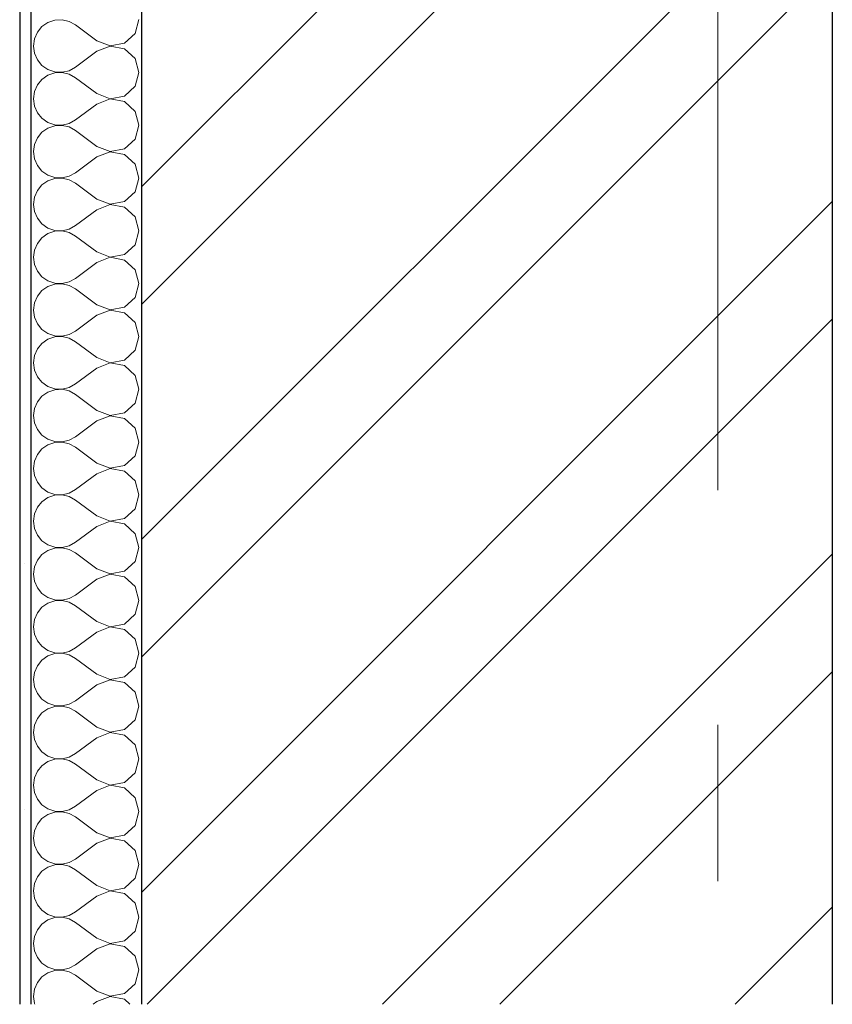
# Model space of a CAD drawing. Header units: millimetres. Extents: x -15683 to 202647, y -7448 to 20513.
# Tile 36 of 114: x 77841 to 78574, y 8572 to 9460. Entities that reach past the tile are written whole.
import ezdxf
from ezdxf.enums import TextEntityAlignment as Align

# ---------------------------------------------------------------- set-up
doc = ezdxf.new("R2010")
doc.units = ezdxf.units.MM
doc.header["$MEASUREMENT"] = 0
doc.set_wipeout_variables(frame=1)
doc.linetypes.add('Wipeout_Contour', pattern=[1000, 0, -1000])
doc.linetypes.add('Штрих-Штриховая', pattern=[1093.611073, 529.166651, -211.666656, 141.111112, -211.666656])
doc.layers.add('Конструктив - Стены Несущие', color=7, linetype='Continuous')
doc.layers.add('Элемент Модели - Оси', color=7, linetype='Continuous')
for name, color, linetype, lineweight in [('Конструктив - Стены Несущие_Ном._пера__101', 253, 'Continuous', 5), ('Конструктив - Стены Несущие_Ном._пера__21', 7, 'Continuous', 30), ('Элемент Модели - Оси_Ном._пера__1', 7, 'Continuous', 15), ('Элемент Модели - Оси_Ном._пера__2', 8, 'Continuous', 15)]:
    doc.layers.add(name, color=color, linetype=linetype, lineweight=lineweight)
doc.styles.add('СГЕНЕРИР_СТИЛЬ_1', font='arial.ttf')

# ---------------------------------------------------------------- blocks, each defined once
blk = doc.blocks.new('*X94', base_point=(63923.8, 4721.65))
at = {"layer": 'Конструктив - Стены Несущие_Ном._пера__101', "color": 253, "linetype": 'Continuous', "lineweight": 5}
for p, q in [((77872.75, 9459.34), (77866.53, 9457.24)), ((77879.31, 9459.65), (77872.75, 9459.34)), ((77885.71, 9458.17), (77879.31, 9459.65)), ((77891.46, 9454.99), (77885.71, 9458.17)), ((77945.05, 9447.23), (77948.6, 9459.75)), ((77861.11, 9453.52), (77856.92, 9448.46)), ((77866.53, 9457.24), (77861.11, 9453.52)), ((77910.51, 9440.7), (77891.46, 9454.99)), ((77854.27, 9442.45), (77853.37, 9435.94)), ((77856.92, 9448.46), (77854.27, 9442.45)), ((77910.51, 9440.7), (77922.66, 9436.04)), ((77935.44, 9438.45), (77945.05, 9447.23)), ((77853.37, 9435.94), (77854.27, 9429.43)), ((77910.51, 9431.18), (77891.46, 9416.89)), ((77922.66, 9435.84), (77910.51, 9431.18)), ((77922.66, 9436.04), (77935.44, 9438.45)), ((77935.44, 9433.43), (77922.66, 9435.84)), ((77945.05, 9424.65), (77935.44, 9433.43)), ((77854.27, 9429.43), (77856.92, 9423.42)), ((77856.92, 9423.42), (77861.11, 9418.36)), ((77948.6, 9412.13), (77945.05, 9424.65)), ((77861.11, 9418.36), (77866.53, 9414.64)), ((77866.53, 9414.64), (77872.75, 9412.55)), ((77879.31, 9412.23), (77885.71, 9413.71)), ((77885.71, 9413.71), (77891.46, 9416.89)), ((77861.11, 9405.9), (77856.92, 9400.84)), ((77866.53, 9409.62), (77861.11, 9405.9)), ((77872.75, 9411.72), (77866.53, 9409.62)), ((77872.75, 9412.55), (77879.31, 9412.23)), ((77879.31, 9412.03), (77872.75, 9411.72)), ((77885.71, 9410.55), (77879.31, 9412.03)), ((77891.46, 9407.37), (77885.71, 9410.55)), ((77910.51, 9393.08), (77891.46, 9407.37)), ((77945.05, 9399.61), (77948.6, 9412.13)), ((77856.92, 9400.84), (77854.27, 9394.83)), ((77935.44, 9390.83), (77945.05, 9399.61)), ((77854.27, 9394.83), (77853.37, 9388.32)), ((77853.37, 9388.32), (77854.27, 9381.81)), ((77910.51, 9393.08), (77922.66, 9388.42)), ((77922.66, 9388.23), (77910.51, 9383.56)), ((77922.66, 9388.42), (77935.44, 9390.83)), ((77935.44, 9385.81), (77922.66, 9388.23)), ((77854.27, 9381.81), (77856.92, 9375.8)), ((77910.51, 9383.56), (77891.46, 9369.27)), ((77945.05, 9377.03), (77935.44, 9385.81)), ((77856.92, 9375.8), (77861.11, 9370.75)), ((77861.11, 9370.75), (77866.53, 9367.03)), ((77885.71, 9366.09), (77891.46, 9369.27)), ((77948.6, 9364.51), (77945.05, 9377.03)), ((77866.53, 9362), (77861.11, 9358.28)), ((77866.53, 9367.03), (77872.75, 9364.93)), ((77872.75, 9364.1), (77866.53, 9362)), ((77872.75, 9364.93), (77879.31, 9364.61)), ((77879.31, 9364.42), (77872.75, 9364.1)), ((77879.31, 9364.61), (77885.71, 9366.09)), ((77885.71, 9362.93), (77879.31, 9364.42)), ((77891.46, 9359.75), (77885.71, 9362.93)), ((77945.05, 9351.99), (77948.6, 9364.51)), ((77856.92, 9353.22), (77854.27, 9347.21)), ((77861.11, 9358.28), (77856.92, 9353.22)), ((77910.51, 9345.46), (77891.46, 9359.75)), ((77935.44, 9343.22), (77945.05, 9351.99)), ((77854.27, 9347.21), (77853.37, 9340.7)), ((77910.51, 9345.46), (77922.66, 9340.8)), ((77922.66, 9340.8), (77935.44, 9343.22)), ((77853.37, 9340.7), (77854.27, 9334.2)), ((77854.27, 9334.2), (77856.92, 9328.18)), ((77910.51, 9335.94), (77891.46, 9321.65)), ((77922.66, 9340.61), (77910.51, 9335.94)), ((77935.44, 9338.19), (77922.66, 9340.61)), ((77945.05, 9329.41), (77935.44, 9338.19)), ((77856.92, 9328.18), (77861.11, 9323.13)), ((77948.6, 9316.89), (77945.05, 9329.41)), ((77861.11, 9323.13), (77866.53, 9319.41)), ((77866.53, 9319.41), (77872.75, 9317.31)), ((77872.75, 9316.48), (77866.53, 9314.38)), ((77872.75, 9317.31), (77879.31, 9316.99)), ((77879.31, 9316.8), (77872.75, 9316.48)), ((77879.31, 9316.99), (77885.71, 9318.48)), ((77885.71, 9315.31), (77879.31, 9316.8)), ((77885.71, 9318.48), (77891.46, 9321.65)), ((77945.05, 9304.38), (77948.6, 9316.89)), ((77861.11, 9310.66), (77856.92, 9305.6)), ((77866.53, 9314.38), (77861.11, 9310.66)), ((77891.46, 9312.13), (77885.71, 9315.31)), ((77910.51, 9297.85), (77891.46, 9312.13)), ((77854.27, 9299.59), (77853.37, 9293.08)), ((77856.92, 9305.6), (77854.27, 9299.59)), ((77935.44, 9295.6), (77945.05, 9304.38)), ((77853.37, 9293.08), (77854.27, 9286.58)), ((77910.51, 9297.85), (77922.66, 9293.18)), ((77922.66, 9292.99), (77910.51, 9288.32)), ((77922.66, 9293.18), (77935.44, 9295.6)), ((77935.44, 9290.57), (77922.66, 9292.99)), ((77945.05, 9281.79), (77935.44, 9290.57)), ((77854.27, 9286.58), (77856.92, 9280.57)), ((77856.92, 9280.57), (77861.11, 9275.51)), ((77910.51, 9288.32), (77891.46, 9274.04)), ((77948.6, 9269.27), (77945.05, 9281.79)), ((77861.11, 9275.51), (77866.53, 9271.79)), ((77866.53, 9271.79), (77872.75, 9269.69)), ((77885.71, 9270.86), (77891.46, 9274.04)), ((77861.11, 9263.04), (77856.92, 9257.98)), ((77866.53, 9266.76), (77861.11, 9263.04)), ((77872.75, 9268.86), (77866.53, 9266.76)), ((77872.75, 9269.69), (77879.31, 9269.37)), ((77879.31, 9269.18), (77872.75, 9268.86)), ((77879.31, 9269.37), (77885.71, 9270.86)), ((77885.71, 9267.69), (77879.31, 9269.18)), ((77891.46, 9264.51), (77885.71, 9267.69)), ((77910.51, 9250.23), (77891.46, 9264.51)), ((77945.05, 9256.76), (77948.6, 9269.27)), ((77856.92, 9257.98), (77854.27, 9251.97)), ((77935.44, 9247.98), (77945.05, 9256.76)), ((77854.27, 9251.97), (77853.37, 9245.46)), ((77853.37, 9245.46), (77854.27, 9238.96)), ((77910.51, 9250.23), (77922.66, 9245.56)), ((77922.66, 9245.37), (77910.51, 9240.7)), ((77922.66, 9245.56), (77935.44, 9247.98)), ((77935.44, 9242.95), (77922.66, 9245.37)), ((77854.27, 9238.96), (77856.92, 9232.95)), ((77910.51, 9240.7), (77891.46, 9226.42)), ((77945.05, 9234.17), (77935.44, 9242.95)), ((77856.92, 9232.95), (77861.11, 9227.89)), ((77861.11, 9227.89), (77866.53, 9224.17)), ((77948.6, 9221.65), (77945.05, 9234.17)), ((77866.53, 9219.14), (77861.11, 9215.42)), ((77866.53, 9224.17), (77872.75, 9222.07)), ((77872.75, 9221.24), (77866.53, 9219.14)), ((77872.75, 9222.07), (77879.31, 9221.75)), ((77879.31, 9221.56), (77872.75, 9221.24)), ((77879.31, 9221.75), (77885.71, 9223.24)), ((77885.71, 9220.07), (77879.31, 9221.56)), ((77885.71, 9223.24), (77891.46, 9226.42)), ((77891.46, 9216.89), (77885.71, 9220.07)), ((77945.05, 9209.14), (77948.6, 9221.65)), ((77856.92, 9210.36), (77854.27, 9204.35)), ((77861.11, 9215.42), (77856.92, 9210.36)), ((77910.51, 9202.61), (77891.46, 9216.89)), ((77935.44, 9200.36), (77945.05, 9209.14)), ((77854.27, 9204.35), (77853.37, 9197.85)), ((77910.51, 9202.61), (77922.66, 9197.94)), ((77922.66, 9197.94), (77935.44, 9200.36)), ((77853.37, 9197.85), (77854.27, 9191.34)), ((77854.27, 9191.34), (77856.92, 9185.33)), ((77910.51, 9193.08), (77891.46, 9178.8)), ((77922.66, 9197.75), (77910.51, 9193.08)), ((77935.44, 9195.33), (77922.66, 9197.75)), ((77945.05, 9186.55), (77935.44, 9195.33)), ((77856.92, 9185.33), (77861.11, 9180.27)), ((77948.6, 9174.04), (77945.05, 9186.55)), ((77861.11, 9180.27), (77866.53, 9176.55)), ((77866.53, 9176.55), (77872.75, 9174.45)), ((77872.75, 9173.62), (77866.53, 9171.52)), ((77872.75, 9174.45), (77879.31, 9174.13)), ((77879.31, 9173.94), (77872.75, 9173.62)), ((77879.31, 9174.13), (77885.71, 9175.62)), ((77885.71, 9172.45), (77879.31, 9173.94)), ((77885.71, 9175.62), (77891.46, 9178.8)), ((77945.05, 9161.52), (77948.6, 9174.04)), ((77861.11, 9167.8), (77856.92, 9162.74)), ((77866.53, 9171.52), (77861.11, 9167.8)), ((77891.46, 9169.27), (77885.71, 9172.45)), ((77910.51, 9154.99), (77891.46, 9169.27)), ((77854.27, 9156.73), (77853.37, 9150.23)), ((77856.92, 9162.74), (77854.27, 9156.73)), ((77935.44, 9152.74), (77945.05, 9161.52)), ((77853.37, 9150.23), (77854.27, 9143.72)), ((77910.51, 9154.99), (77922.66, 9150.32)), ((77922.66, 9150.13), (77910.51, 9145.46)), ((77922.66, 9150.32), (77935.44, 9152.74)), ((77935.44, 9147.71), (77922.66, 9150.13)), ((77945.05, 9138.93), (77935.44, 9147.71)), ((77854.27, 9143.72), (77856.92, 9137.71)), ((77910.51, 9145.46), (77891.46, 9131.18)), ((77948.6, 9126.42), (77945.05, 9138.93)), ((77856.92, 9137.71), (77861.11, 9132.65)), ((77861.11, 9132.65), (77866.53, 9128.93)), ((77885.71, 9128), (77891.46, 9131.18)), ((77866.53, 9123.9), (77861.11, 9120.18)), ((77866.53, 9128.93), (77872.75, 9126.83)), ((77872.75, 9126), (77866.53, 9123.9)), ((77872.75, 9126.83), (77879.31, 9126.51)), ((77879.31, 9126.32), (77872.75, 9126)), ((77879.31, 9126.51), (77885.71, 9128)), ((77885.71, 9124.83), (77879.31, 9126.32)), ((77891.46, 9121.65), (77885.71, 9124.83)), ((77910.51, 9107.37), (77891.46, 9121.65)), ((77945.05, 9113.9), (77948.6, 9126.42)), ((77856.92, 9115.12), (77854.27, 9109.11)), ((77861.11, 9120.18), (77856.92, 9115.12)), ((77935.44, 9105.12), (77945.05, 9113.9)), ((77854.27, 9109.11), (77853.37, 9102.61)), ((77853.37, 9102.61), (77854.27, 9096.1)), ((77910.51, 9107.37), (77922.66, 9102.7)), ((77922.66, 9102.51), (77910.51, 9097.85)), ((77922.66, 9102.7), (77935.44, 9105.12)), ((77935.44, 9100.09), (77922.66, 9102.51)), ((77854.27, 9096.1), (77856.92, 9090.09)), ((77910.51, 9097.85), (77891.46, 9083.56)), ((77945.05, 9091.31), (77935.44, 9100.09)), ((77856.92, 9090.09), (77861.11, 9085.03)), ((77861.11, 9085.03), (77866.53, 9081.31)), ((77948.6, 9078.8), (77945.05, 9091.31)), ((77866.53, 9076.28), (77861.11, 9072.56)), ((77866.53, 9081.31), (77872.75, 9079.21)), ((77872.75, 9078.38), (77866.53, 9076.28)), ((77872.75, 9079.21), (77879.31, 9078.89)), ((77879.31, 9078.7), (77872.75, 9078.38)), ((77879.31, 9078.89), (77885.71, 9080.38)), ((77885.71, 9077.21), (77879.31, 9078.7)), ((77885.71, 9080.38), (77891.46, 9083.56)), ((77891.46, 9074.04), (77885.71, 9077.21)), ((77945.05, 9066.28), (77948.6, 9078.8)), ((77856.92, 9067.51), (77854.27, 9061.49)), ((77861.11, 9072.56), (77856.92, 9067.51)), ((77910.51, 9059.75), (77891.46, 9074.04)), ((77854.27, 9061.49), (77853.37, 9054.99)), ((77910.51, 9059.75), (77922.66, 9055.08)), ((77935.44, 9057.5), (77945.05, 9066.28)), ((77853.37, 9054.99), (77854.27, 9048.48)), ((77910.51, 9050.23), (77891.46, 9035.94)), ((77922.66, 9054.89), (77910.51, 9050.23)), ((77922.66, 9055.08), (77935.44, 9057.5)), ((77935.44, 9052.47), (77922.66, 9054.89)), ((77945.05, 9043.7), (77935.44, 9052.47)), ((77854.27, 9048.48), (77856.92, 9042.47)), ((77856.92, 9042.47), (77861.11, 9037.41)), ((77948.6, 9031.18), (77945.05, 9043.7)), ((77861.11, 9037.41), (77866.53, 9033.69)), ((77866.53, 9033.69), (77872.75, 9031.59)), ((77872.75, 9031.59), (77879.31, 9031.27)), ((77879.31, 9031.27), (77885.71, 9032.76)), ((77885.71, 9032.76), (77891.46, 9035.94)), ((77861.11, 9024.94), (77856.92, 9019.89)), ((77866.53, 9028.66), (77861.11, 9024.94)), ((77872.75, 9030.76), (77866.53, 9028.66)), ((77879.31, 9031.08), (77872.75, 9030.76)), ((77885.71, 9029.6), (77879.31, 9031.08)), ((77891.46, 9026.42), (77885.71, 9029.6)), ((77910.51, 9012.13), (77891.46, 9026.42)), ((77945.05, 9018.66), (77948.6, 9031.18)), ((77854.27, 9013.88), (77853.37, 9007.37)), ((77856.92, 9019.89), (77854.27, 9013.88)), ((77935.44, 9009.88), (77945.05, 9018.66)), ((77853.37, 9007.37), (77854.27, 9000.86)), ((77910.51, 9012.13), (77922.66, 9007.47)), ((77922.66, 9007.27), (77910.51, 9002.61)), ((77922.66, 9007.47), (77935.44, 9009.88)), ((77935.44, 9004.86), (77922.66, 9007.27)), ((77945.05, 8996.08), (77935.44, 9004.86)), ((77854.27, 9000.86), (77856.92, 8994.85)), ((77910.51, 9002.61), (77891.46, 8988.32)), ((77948.6, 8983.56), (77945.05, 8996.08)), ((77856.92, 8994.85), (77861.11, 8989.79)), ((77861.11, 8989.79), (77866.53, 8986.07)), ((77885.71, 8985.14), (77891.46, 8988.32)), ((77866.53, 8981.05), (77861.11, 8977.33)), ((77866.53, 8986.07), (77872.75, 8983.97)), ((77872.75, 8983.14), (77866.53, 8981.05)), ((77872.75, 8983.97), (77879.31, 8983.66)), ((77879.31, 8983.46), (77872.75, 8983.14)), ((77879.31, 8983.66), (77885.71, 8985.14)), ((77885.71, 8981.98), (77879.31, 8983.46)), ((77891.46, 8978.8), (77885.71, 8981.98)), ((77910.51, 8964.51), (77891.46, 8978.8)), ((77945.05, 8971.04), (77948.6, 8983.56)), ((77856.92, 8972.27), (77854.27, 8966.26)), ((77861.11, 8977.33), (77856.92, 8972.27)), ((77935.44, 8962.26), (77945.05, 8971.04)), ((77854.27, 8966.26), (77853.37, 8959.75)), ((77910.51, 8964.51), (77922.66, 8959.85)), ((77922.66, 8959.85), (77935.44, 8962.26)), ((77853.37, 8959.75), (77854.27, 8953.24)), ((77854.27, 8953.24), (77856.92, 8947.23)), ((77910.51, 8954.99), (77891.46, 8940.7)), ((77922.66, 8959.65), (77910.51, 8954.99)), ((77935.44, 8957.24), (77922.66, 8959.65)), ((77945.05, 8948.46), (77935.44, 8957.24)), ((77856.92, 8947.23), (77861.11, 8942.17)), ((77948.6, 8935.94), (77945.05, 8948.46)), ((77861.11, 8942.17), (77866.53, 8938.45)), ((77866.53, 8938.45), (77872.75, 8936.35)), ((77872.75, 8935.53), (77866.53, 8933.43)), ((77872.75, 8936.35), (77879.31, 8936.04)), ((77879.31, 8935.84), (77872.75, 8935.53)), ((77879.31, 8936.04), (77885.71, 8937.52)), ((77885.71, 8934.36), (77879.31, 8935.84)), ((77885.71, 8937.52), (77891.46, 8940.7)), ((77891.46, 8931.18), (77885.71, 8934.36)), ((77945.05, 8923.42), (77948.6, 8935.94)), ((77861.11, 8929.71), (77856.92, 8924.65)), ((77866.53, 8933.43), (77861.11, 8929.71)), ((77910.51, 8916.89), (77891.46, 8931.18)), ((77854.27, 8918.64), (77853.37, 8912.13)), ((77856.92, 8924.65), (77854.27, 8918.64)), ((77910.51, 8916.89), (77922.66, 8912.23)), ((77935.44, 8914.64), (77945.05, 8923.42)), ((77853.37, 8912.13), (77854.27, 8905.62)), ((77910.51, 8907.37), (77891.46, 8893.08)), ((77922.66, 8912.03), (77910.51, 8907.37)), ((77922.66, 8912.23), (77935.44, 8914.64)), ((77935.44, 8909.62), (77922.66, 8912.03)), ((77945.05, 8900.84), (77935.44, 8909.62)), ((77854.27, 8905.62), (77856.92, 8899.61)), ((77856.92, 8899.61), (77861.11, 8894.56)), ((77948.6, 8888.32), (77945.05, 8900.84)), ((77861.11, 8894.56), (77866.53, 8890.83)), ((77866.53, 8890.83), (77872.75, 8888.74)), ((77879.31, 8888.42), (77885.71, 8889.9)), ((77885.71, 8889.9), (77891.46, 8893.08)), ((77861.11, 8882.09), (77856.92, 8877.03)), ((77866.53, 8885.81), (77861.11, 8882.09)), ((77872.75, 8887.91), (77866.53, 8885.81)), ((77872.75, 8888.74), (77879.31, 8888.42)), ((77879.31, 8888.23), (77872.75, 8887.91)), ((77885.71, 8886.74), (77879.31, 8888.23)), ((77891.46, 8883.56), (77885.71, 8886.74)), ((77910.51, 8869.27), (77891.46, 8883.56)), ((77945.05, 8875.8), (77948.6, 8888.32)), ((77856.92, 8877.03), (77854.27, 8871.02)), ((77935.44, 8867.03), (77945.05, 8875.8)), ((77854.27, 8871.02), (77853.37, 8864.51)), ((77853.37, 8864.51), (77854.27, 8858.01)), ((77910.51, 8869.27), (77922.66, 8864.61)), ((77922.66, 8864.42), (77910.51, 8859.75)), ((77922.66, 8864.61), (77935.44, 8867.03)), ((77935.44, 8862), (77922.66, 8864.42)), ((77854.27, 8858.01), (77856.92, 8851.99)), ((77910.51, 8859.75), (77891.46, 8845.46)), ((77945.05, 8853.22), (77935.44, 8862)), ((77856.92, 8851.99), (77861.11, 8846.94)), ((77861.11, 8846.94), (77866.53, 8843.22)), ((77885.71, 8842.29), (77891.46, 8845.46)), ((77948.6, 8840.7), (77945.05, 8853.22)), ((77866.53, 8838.19), (77861.11, 8834.47)), ((77866.53, 8843.22), (77872.75, 8841.12)), ((77872.75, 8840.29), (77866.53, 8838.19)), ((77872.75, 8841.12), (77879.31, 8840.8)), ((77879.31, 8840.61), (77872.75, 8840.29)), ((77879.31, 8840.8), (77885.71, 8842.29)), ((77885.71, 8839.12), (77879.31, 8840.61)), ((77891.46, 8835.94), (77885.71, 8839.12)), ((77945.05, 8828.18), (77948.6, 8840.7)), ((77856.92, 8829.41), (77854.27, 8823.4)), ((77861.11, 8834.47), (77856.92, 8829.41)), ((77910.51, 8821.65), (77891.46, 8835.94)), ((77935.44, 8819.41), (77945.05, 8828.18)), ((77854.27, 8823.4), (77853.37, 8816.89)), ((77910.51, 8821.65), (77922.66, 8816.99)), ((77922.66, 8816.99), (77935.44, 8819.41)), ((77853.37, 8816.89), (77854.27, 8810.39)), ((77854.27, 8810.39), (77856.92, 8804.38)), ((77910.51, 8812.13), (77891.46, 8797.85)), ((77922.66, 8816.8), (77910.51, 8812.13)), ((77935.44, 8814.38), (77922.66, 8816.8)), ((77945.05, 8805.6), (77935.44, 8814.38)), ((77856.92, 8804.38), (77861.11, 8799.32)), ((77948.6, 8793.08), (77945.05, 8805.6)), ((77861.11, 8799.32), (77866.53, 8795.6)), ((77866.53, 8795.6), (77872.75, 8793.5)), ((77872.75, 8792.67), (77866.53, 8790.57)), ((77872.75, 8793.5), (77879.31, 8793.18)), ((77879.31, 8792.99), (77872.75, 8792.67)), ((77879.31, 8793.18), (77885.71, 8794.67)), ((77885.71, 8791.5), (77879.31, 8792.99)), ((77885.71, 8794.67), (77891.46, 8797.85)), ((77945.05, 8780.57), (77948.6, 8793.08)), ((77861.11, 8786.85), (77856.92, 8781.79)), ((77866.53, 8790.57), (77861.11, 8786.85)), ((77891.46, 8788.32), (77885.71, 8791.5)), ((77910.51, 8774.04), (77891.46, 8788.32)), ((77854.27, 8775.78), (77853.37, 8769.27)), ((77856.92, 8781.79), (77854.27, 8775.78)), ((77910.51, 8774.04), (77922.66, 8769.37)), ((77935.44, 8771.79), (77945.05, 8780.57)), ((77853.37, 8769.27), (77854.27, 8762.77)), ((77922.66, 8769.18), (77910.51, 8764.51)), ((77922.66, 8769.37), (77935.44, 8771.79)), ((77935.44, 8766.76), (77922.66, 8769.18)), ((77945.05, 8757.98), (77935.44, 8766.76)), ((77854.27, 8762.77), (77856.92, 8756.76)), ((77856.92, 8756.76), (77861.11, 8751.7)), ((77910.51, 8764.51), (77891.46, 8750.23)), ((77948.6, 8745.46), (77945.05, 8757.98)), ((77861.11, 8751.7), (77866.53, 8747.98)), ((77866.53, 8747.98), (77872.75, 8745.88)), ((77885.71, 8747.05), (77891.46, 8750.23)), ((77861.11, 8739.23), (77856.92, 8734.17)), ((77866.53, 8742.95), (77861.11, 8739.23)), ((77872.75, 8745.05), (77866.53, 8742.95)), ((77872.75, 8745.88), (77879.31, 8745.56)), ((77879.31, 8745.37), (77872.75, 8745.05)), ((77879.31, 8745.56), (77885.71, 8747.05)), ((77885.71, 8743.88), (77879.31, 8745.37)), ((77891.46, 8740.7), (77885.71, 8743.88)), ((77910.51, 8726.42), (77891.46, 8740.7)), ((77945.05, 8732.95), (77948.6, 8745.46)), ((77856.92, 8734.17), (77854.27, 8728.16)), ((77935.44, 8724.17), (77945.05, 8732.95)), ((77854.27, 8728.16), (77853.37, 8721.65)), ((77853.37, 8721.65), (77854.27, 8715.15)), ((77910.51, 8726.42), (77922.66, 8721.75)), ((77922.66, 8721.56), (77910.51, 8716.89)), ((77922.66, 8721.75), (77935.44, 8724.17)), ((77935.44, 8719.14), (77922.66, 8721.56)), ((77854.27, 8715.15), (77856.92, 8709.14)), ((77910.51, 8716.89), (77891.46, 8702.61)), ((77945.05, 8710.36), (77935.44, 8719.14)), ((77856.92, 8709.14), (77861.11, 8704.08)), ((77861.11, 8704.08), (77866.53, 8700.36)), ((77948.6, 8697.85), (77945.05, 8710.36)), ((77866.53, 8695.33), (77861.11, 8691.61)), ((77866.53, 8700.36), (77872.75, 8698.26)), ((77872.75, 8697.43), (77866.53, 8695.33)), ((77872.75, 8698.26), (77879.31, 8697.94)), ((77879.31, 8697.75), (77872.75, 8697.43)), ((77879.31, 8697.94), (77885.71, 8699.43)), ((77885.71, 8696.26), (77879.31, 8697.75)), ((77885.71, 8699.43), (77891.46, 8702.61)), ((77891.46, 8693.08), (77885.71, 8696.26)), ((77945.05, 8685.33), (77948.6, 8697.85)), ((77856.92, 8686.55), (77854.27, 8680.54)), ((77861.11, 8691.61), (77856.92, 8686.55)), ((77910.51, 8678.8), (77891.46, 8693.08)), ((77935.44, 8676.55), (77945.05, 8685.33)), ((77854.27, 8680.54), (77853.37, 8674.04)), ((77910.51, 8678.8), (77922.66, 8674.13)), ((77922.66, 8674.13), (77935.44, 8676.55)), ((77853.37, 8674.04), (77854.27, 8667.53)), ((77854.27, 8667.53), (77856.92, 8661.52)), ((77910.51, 8669.27), (77891.46, 8654.99)), ((77922.66, 8673.94), (77910.51, 8669.27)), ((77935.44, 8671.52), (77922.66, 8673.94)), ((77945.05, 8662.74), (77935.44, 8671.52)), ((77856.92, 8661.52), (77861.11, 8656.46)), ((77948.6, 8650.23), (77945.05, 8662.74)), ((77861.11, 8656.46), (77866.53, 8652.74)), ((77866.53, 8652.74), (77872.75, 8650.64)), ((77872.75, 8649.81), (77866.53, 8647.71)), ((77872.75, 8650.64), (77879.31, 8650.32)), ((77879.31, 8650.13), (77872.75, 8649.81)), ((77879.31, 8650.32), (77885.71, 8651.81)), ((77885.71, 8648.64), (77879.31, 8650.13)), ((77885.71, 8651.81), (77891.46, 8654.99)), ((77945.05, 8637.71), (77948.6, 8650.23)), ((77861.11, 8643.99), (77856.92, 8638.93)), ((77866.53, 8647.71), (77861.11, 8643.99)), ((77891.46, 8645.46), (77885.71, 8648.64)), ((77910.51, 8631.18), (77891.46, 8645.46)), ((77854.27, 8632.92), (77853.37, 8626.42)), ((77856.92, 8638.93), (77854.27, 8632.92)), ((77935.44, 8628.93), (77945.05, 8637.71)), ((77853.37, 8626.42), (77854.27, 8619.91)), ((77910.51, 8631.18), (77922.66, 8626.51)), ((77922.66, 8626.32), (77910.51, 8621.65)), ((77922.66, 8626.51), (77935.44, 8628.93)), ((77935.44, 8623.9), (77922.66, 8626.32)), ((77945.05, 8615.12), (77935.44, 8623.9)), ((77854.27, 8619.91), (77856.92, 8613.9)), ((77910.51, 8621.65), (77891.46, 8607.37)), ((77948.6, 8602.61), (77945.05, 8615.12)), ((77856.92, 8613.9), (77861.11, 8608.84)), ((77861.11, 8608.84), (77866.53, 8605.12)), ((77885.71, 8604.19), (77891.46, 8607.37)), ((77861.11, 8596.37), (77856.92, 8591.31)), ((77866.53, 8600.09), (77861.11, 8596.37)), ((77866.53, 8605.12), (77872.75, 8603.02)), ((77872.75, 8602.19), (77866.53, 8600.09)), ((77872.75, 8603.02), (77879.31, 8602.7)), ((77879.31, 8602.51), (77872.75, 8602.19)), ((77879.31, 8602.7), (77885.71, 8604.19)), ((77885.71, 8601.02), (77879.31, 8602.51)), ((77891.46, 8597.85), (77885.71, 8601.02)), ((77910.51, 8583.56), (77891.46, 8597.85)), ((77945.05, 8590.09), (77948.6, 8602.61)), ((77856.92, 8591.31), (77854.27, 8585.3)), ((77935.44, 8581.31), (77945.05, 8590.09)), ((77854.27, 8585.3), (77853.37, 8578.8)), ((77853.37, 8578.8), (77854.27, 8572.29)), ((77910.51, 8583.56), (77922.66, 8578.89)), ((77922.66, 8578.7), (77910.51, 8574.04)), ((77922.66, 8578.89), (77935.44, 8581.31)), ((77935.44, 8576.28), (77922.66, 8578.7)), ((77854.27, 8572.29), (77854.55, 8571.65)), ((77910.51, 8574.04), (77907.33, 8571.65)), ((77940.51, 8571.65), (77935.44, 8576.28))]:
    blk.add_line(p, q, dxfattribs=at)
blk = doc.blocks.new('Элемент Разреза_74_2', base_point=(63923.8, 4721.65))
at = {"color": 254, "linetype": 'Wipeout_Contour', "lineweight": 0, "ltscale": 314247.555491}
blk.add_wipeout([(77840.99, 8571.65), (77850.99, 8571.65), (77850.99, 12271.65), (77840.99, 12271.65)], dxfattribs=at).dxf.layer = 'Конструктив - Стены Несущие'
at = {"color": 254, "linetype": 'Wipeout_Contour', "lineweight": 0, "ltscale": 315898.852073}
blk.add_wipeout([(77950.99, 12271.65), (77950.99, 8571.65), (78574.16, 8571.65), (78574.16, 12271.65)], dxfattribs=at).dxf.layer = 'Конструктив - Стены Несущие'
at = {"layer": 'Конструктив - Стены Несущие_Ном._пера__101', "linetype": 'Continuous', "lineweight": 5}
h = blk.add_hatch(dxfattribs=at)
h.set_pattern_fill('ШТУКАТУРКА__ГИПС_01_0002', color=253, style=0, pattern_type=2)
h.set_pattern_definition([(45, (63923.8, 5071.65), (-111.3693, 111.3693), [0, -105, 0, -157.5]), (110, (64273.8, 5071.65), (148.0016, 53.8682), [0, -77, 0, -133])])
h.paths.add_polyline_path([(77840.99, 8571.65), (77850.99, 8571.65), (77850.99, 12271.65), (77840.99, 12271.65)])
h = blk.add_hatch(dxfattribs=at)
h.set_pattern_fill('КИРПИЧ_01_0002', color=253, style=0, pattern_type=2)
h.set_pattern_definition([(45, (63923.8, 4721.65), (-159.099, 159.099), []), (45, (63870.77, 4774.69), (-159.099, 159.099), [])])
h.paths.add_polyline_path([(77950.99, 12271.65), (77950.99, 8571.65), (78574.16, 8571.65), (78574.16, 12271.65)])
at = {"layer": 'Конструктив - Стены Несущие_Ном._пера__21', "color": 7, "linetype": 'Continuous', "lineweight": 30}
for p, q in [((77840.99, 12271.65), (77840.99, 8571.65)), ((78574.16, 11751.65), (78574.16, 8571.65))]:
    blk.add_line(p, q, dxfattribs=at)
at = {"color": 254, "linetype": 'Wipeout_Contour', "lineweight": 0, "ltscale": 314465.555177}
blk.add_wipeout([(77850.99, 12271.65), (77850.99, 8571.65), (77950.99, 8571.65), (77950.99, 12271.65)], dxfattribs=at).dxf.layer = 'Конструктив - Стены Несущие'
at = {"layer": 'Конструктив - Стены Несущие_Ном._пера__21', "color": 7, "linetype": 'Continuous', "lineweight": 30}
for p, q in [((77850.99, 12271.65), (77850.99, 8571.65)), ((77950.99, 12271.65), (77950.99, 8571.65)), ((77850.99, 8571.65), (77850.96, 8571.65))]:
    blk.add_line(p, q, dxfattribs=at)
at = {"layer": 'Конструктив - Стены Несущие', "lineweight": 0}
blk.add_blockref('*X94', (63923.8, 4721.65), dxfattribs=at)
blk = doc.blocks.new('Стандартный Маркер Сетки[9]_2', base_point=(78470.99, 18513.46))
at = {"layer": 'Элемент Модели - Оси_Ном._пера__2', "color": 8, "linetype": 'Штрих-Штриховая', "lineweight": 15}
blk.add_line((78470.99, 18313.46), (78470.99, -1078.35), dxfattribs=at)
at = {"layer": 'Элемент Модели - Оси_Ном._пера__1', "color": 7, "lineweight": 15, "style": 'СГЕНЕРИР_СТИЛЬ_1'}
blk.add_attdef('AC_MarkerText_1', text='', height=350, rotation=360, dxfattribs=at).set_placement((78470.99, -1578.35), align=Align.TOP_CENTER)
blk = doc.blocks.new('Стандартный Маркер Сетки[10]_2', base_point=(78470.99, 18513.46))
at = {"layer": 'Элемент Модели - Оси_Ном._пера__2', "color": 8, "linetype": 'Штрих-Штриховая', "lineweight": 15}
blk.add_line((78470.99, 18313.46), (78470.99, -1078.35), dxfattribs=at)
at = {"layer": 'Элемент Модели - Оси_Ном._пера__2', "color": 8, "lineweight": 15, "style": 'СГЕНЕРИР_СТИЛЬ_1'}
blk.add_attdef('AC_MarkerText_1', text='', height=350, rotation=360, dxfattribs=at).set_placement((78470.99, -1578.35), align=Align.TOP_CENTER)
blk = doc.blocks.new('Стандартный Маркер Сетки[11]_2', base_point=(78470.99, 18513.46))
at = {"layer": 'Элемент Модели - Оси_Ном._пера__2', "color": 8, "linetype": 'Штрих-Штриховая', "lineweight": 15}
blk.add_line((78470.99, 18313.46), (78470.99, -1078.35), dxfattribs=at)
at = {"layer": 'Элемент Модели - Оси_Ном._пера__1', "color": 7, "lineweight": 15, "style": 'СГЕНЕРИР_СТИЛЬ_1'}
blk.add_attdef('AC_MarkerText_1', text='', height=350, rotation=360, dxfattribs=at).set_placement((78470.99, -1578.35), align=Align.TOP_CENTER)

msp = doc.modelspace()

# ---------------------------------------------------------------- block references
at = {"layer": 'Конструктив - Стены Несущие', "lineweight": 0}
msp.add_blockref('Элемент Разреза_74_2', (63923.8, 4721.65), dxfattribs=at)

# ---------------------------------------------------------------- next in the draw order: block references
at = {"layer": 'Элемент Модели - Оси', "color": 8, "linetype": 'Continuous', "lineweight": 15}
for name in ['Стандартный Маркер Сетки[9]_2', 'Стандартный Маркер Сетки[10]_2', 'Стандартный Маркер Сетки[11]_2']:
    msp.add_blockref(name, (78470.99, 18513.46), dxfattribs=at)

doc.saveas('drawing.dxf')
